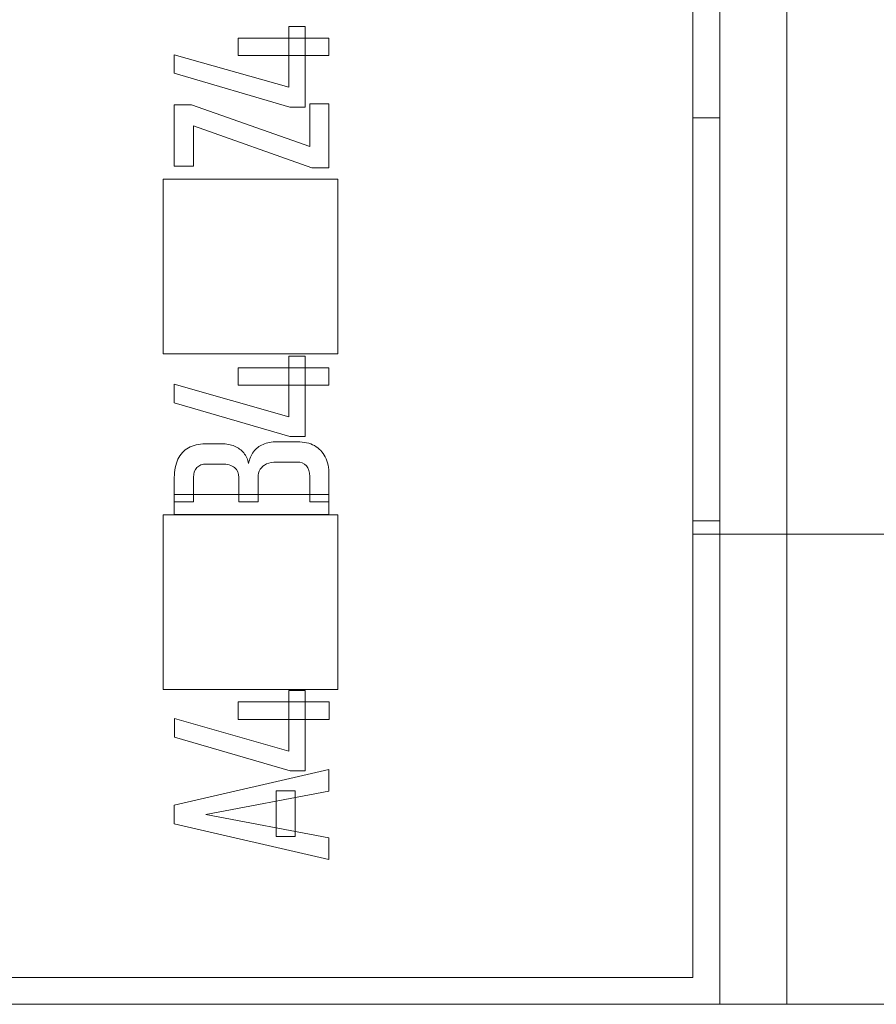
# Model space of a CAD drawing. Header units: inches. Extents: x 1617 to 2044, y 173 to 473.
# Tile 9 of 29: x 1756.23 to 1762.61, y 398.65 to 405.99. Entities that reach past the tile are written whole.
import ezdxf

# ---------------------------------------------------------------- set-up
doc = ezdxf.new("R2010")
doc.units = ezdxf.units.IN
doc.header["$LTSCALE"] = 23.1
doc.header["$MEASUREMENT"] = 0
doc.layers.get('0').update_dxf_attribs({"lineweight": 18})
doc.layers.add('layer 1', color=7, linetype='Continuous')

msp = doc.modelspace()

# ---------------------------------------------------------------- linework, layer by layer
at = {"color": 0, "linetype": 'Continuous', "lineweight": 0}
for p, q in [((1761.4436, 398.6545), (1761.4436, 411.6545)), ((1761.9436, 398.6545), (1761.9436, 411.6545)), ((1761.2436, 411.4545), (1761.2436, 398.8545)), ((1761.4436, 405.2545), (1761.2436, 405.2545)), ((1761.4436, 402.2545), (1761.2436, 402.2545)), ((1762.849, 402.1545), (1761.2436, 402.1545)), ((1761.2436, 398.8545), (1745.1702, 398.8545)), ((1743.2702, 398.6545), (1839.8702, 398.6545))]:
    msp.add_line(p, q, dxfattribs=at)
at = {"layer": 'layer 1', "color": 32, "lineweight": 5}
for points, knots in [([(1758.2418, 405.336), (1758.2418, 405.336), (1757.3803, 405.5873), (1757.3803, 405.5873), (1757.3803, 405.5873), (1757.3803, 405.5873), (1757.3803, 405.7252), (1757.3803, 405.7252), (1757.3803, 405.7252), (1757.3803, 405.7252), (1758.2323, 405.4834), (1758.2323, 405.4834), (1758.2323, 405.4834), (1758.2323, 405.4834), (1758.2323, 405.9343), (1758.2323, 405.9343), (1758.2323, 405.9343), (1758.2323, 405.9343), (1758.3551, 405.9343), (1758.3551, 405.9343), (1758.3551, 405.9343), (1758.3551, 405.9343), (1758.3551, 405.336), (1758.3551, 405.336), (1758.3551, 405.336), (1758.3551, 405.336), (1758.2418, 405.336), (1758.2418, 405.336)], [0, 0, 0, 0, 0.142857, 0.142857, 0.142857, 0.142857, 0.285714, 0.285714, 0.285714, 0.285714, 0.428571, 0.428571, 0.428571, 0.428571, 0.571429, 0.571429, 0.571429, 0.571429, 0.714286, 0.714286, 0.714286, 0.714286, 0.857143, 0.857143, 0.857143, 0.857143, 1, 1, 1, 1]), ([(1757.855, 405.7187), (1757.855, 405.7187), (1757.855, 405.8488), (1757.855, 405.8488), (1757.855, 405.8488), (1757.855, 405.8488), (1758.5325, 405.8488), (1758.5325, 405.8488), (1758.5325, 405.8488), (1758.5325, 405.8488), (1758.5325, 405.7187), (1758.5325, 405.7187), (1758.5325, 405.7187), (1758.5325, 405.7187), (1757.855, 405.7187), (1757.855, 405.7187)], [0, 0, 0, 0, 0.25, 0.25, 0.25, 0.25, 0.5, 0.5, 0.5, 0.5, 0.75, 0.75, 0.75, 0.75, 1, 1, 1, 1]), ([(1757.5088, 405.3528), (1757.5088, 405.3528), (1758.39, 405.0428), (1758.39, 405.0428), (1758.39, 405.0428), (1758.39, 405.0428), (1758.39, 405.3606), (1758.39, 405.3606), (1758.39, 405.3606), (1758.39, 405.3606), (1758.5325, 405.3606), (1758.5325, 405.3606), (1758.5325, 405.3606), (1758.5325, 405.3606), (1758.5325, 404.8819), (1758.5325, 404.8819), (1758.5325, 404.8819), (1758.5325, 404.8819), (1758.404, 404.8819), (1758.404, 404.8819), (1758.404, 404.8819), (1758.404, 404.8819), (1757.5231, 405.1959), (1757.5231, 405.1959), (1757.5231, 405.1959), (1757.5231, 405.1959), (1757.5231, 404.8962), (1757.5231, 404.8962), (1757.5231, 404.8962), (1757.5231, 404.8962), (1757.3803, 404.8962), (1757.3803, 404.8962), (1757.3803, 404.8962), (1757.3803, 404.8962), (1757.3803, 405.3528), (1757.3803, 405.3528), (1757.3803, 405.3528), (1757.3803, 405.3528), (1757.5088, 405.3528), (1757.5088, 405.3528)], [0, 0, 0, 0, 0.1, 0.1, 0.1, 0.1, 0.2, 0.2, 0.2, 0.2, 0.3, 0.3, 0.3, 0.3, 0.4, 0.4, 0.4, 0.4, 0.5, 0.5, 0.5, 0.5, 0.6, 0.6, 0.6, 0.6, 0.7, 0.7, 0.7, 0.7, 0.8, 0.8, 0.8, 0.8, 0.9, 0.9, 0.9, 0.9, 1, 1, 1, 1]), ([(1758.2418, 402.8819), (1758.2418, 402.8819), (1757.3803, 403.1332), (1757.3803, 403.1332), (1757.3803, 403.1332), (1757.3803, 403.1332), (1757.3803, 403.2711), (1757.3803, 403.2711), (1757.3803, 403.2711), (1757.3803, 403.2711), (1758.2323, 403.0293), (1758.2323, 403.0293), (1758.2323, 403.0293), (1758.2323, 403.0293), (1758.2323, 403.4802), (1758.2323, 403.4802), (1758.2323, 403.4802), (1758.2323, 403.4802), (1758.3551, 403.4802), (1758.3551, 403.4802), (1758.3551, 403.4802), (1758.3551, 403.4802), (1758.3551, 402.8819), (1758.3551, 402.8819), (1758.3551, 402.8819), (1758.3551, 402.8819), (1758.2418, 402.8819), (1758.2418, 402.8819)], [0, 0, 0, 0, 0.142857, 0.142857, 0.142857, 0.142857, 0.285714, 0.285714, 0.285714, 0.285714, 0.428571, 0.428571, 0.428571, 0.428571, 0.571429, 0.571429, 0.571429, 0.571429, 0.714286, 0.714286, 0.714286, 0.714286, 0.857143, 0.857143, 0.857143, 0.857143, 1, 1, 1, 1]), ([(1757.855, 403.2646), (1757.855, 403.2646), (1757.855, 403.3947), (1757.855, 403.3947), (1757.855, 403.3947), (1757.855, 403.3947), (1758.5325, 403.3947), (1758.5325, 403.3947), (1758.5325, 403.3947), (1758.5325, 403.3947), (1758.5325, 403.2646), (1758.5325, 403.2646), (1758.5325, 403.2646), (1758.5325, 403.2646), (1757.855, 403.2646), (1757.855, 403.2646)], [0, 0, 0, 0, 0.25, 0.25, 0.25, 0.25, 0.5, 0.5, 0.5, 0.5, 0.75, 0.75, 0.75, 0.75, 1, 1, 1, 1]), ([(1758.39, 402.3962), (1758.39, 402.3962), (1758.39, 402.5855), (1758.39, 402.5855), (1758.39, 402.5855), (1758.39, 402.6193), (1758.3813, 402.6456), (1758.3645, 402.6642), (1758.3645, 402.6642), (1758.3476, 402.6831), (1758.3237, 402.6923), (1758.2923, 402.6923), (1758.2923, 402.6923), (1758.2923, 402.6923), (1758.1419, 402.6923), (1758.1419, 402.6923), (1758.1419, 402.6923), (1758.1127, 402.6923), (1758.0878, 402.6877), (1758.0673, 402.6782), (1758.0673, 402.6782), (1758.0467, 402.6686), (1758.031, 402.6553), (1758.0202, 402.6382), (1758.0202, 402.6382), (1758.0094, 402.621), (1758.004, 402.6005), (1758.004, 402.5774), (1758.004, 402.5774), (1758.004, 402.5774), (1758.004, 402.3962), (1758.004, 402.3962), (1758.004, 402.3962), (1758.004, 402.3962), (1757.8615, 402.3962), (1757.8615, 402.3962), (1757.8615, 402.3962), (1757.8615, 402.3962), (1757.8615, 402.5774), (1757.8615, 402.5774), (1757.8615, 402.5774), (1757.8615, 402.6093), (1757.8506, 402.6336), (1757.8287, 402.6512), (1757.8287, 402.6512), (1757.8071, 402.6684), (1757.7765, 402.6774), (1757.7371, 402.6774), (1757.7371, 402.6774), (1757.7371, 402.6774), (1757.6197, 402.6774), (1757.6197, 402.6774), (1757.6197, 402.6774), (1757.5891, 402.6774), (1757.5651, 402.6686), (1757.5483, 402.6512), (1757.5483, 402.6512), (1757.5314, 402.6338), (1757.5231, 402.6097), (1757.5231, 402.579), (1757.5231, 402.579), (1757.5231, 402.579), (1757.5231, 402.3962), (1757.5231, 402.3962), (1757.5231, 402.3962), (1757.5231, 402.3962), (1757.3803, 402.3962), (1757.3803, 402.3962), (1757.3803, 402.3962), (1757.3803, 402.3962), (1757.3803, 402.5768), (1757.3803, 402.5768), (1757.3803, 402.5768), (1757.3803, 402.6296), (1757.3894, 402.6747), (1757.4074, 402.7126), (1757.4074, 402.7126), (1757.4253, 402.7504), (1757.4515, 402.7791), (1757.4861, 402.7986), (1757.4861, 402.7986), (1757.5207, 402.818), (1757.5624, 402.8278), (1757.611, 402.8278), (1757.611, 402.8278), (1757.611, 402.8278), (1757.733, 402.8278), (1757.733, 402.8278), (1757.733, 402.8278), (1757.7689, 402.8278), (1757.8009, 402.822), (1757.8287, 402.8105), (1757.8287, 402.8105), (1757.8568, 402.7989), (1757.8799, 402.782), (1757.8977, 402.7602), (1757.8977, 402.7602), (1757.9157, 402.7383), (1757.928, 402.7121), (1757.9342, 402.6812), (1757.9342, 402.6812), (1757.9396, 402.715), (1757.9516, 402.7442), (1757.9699, 402.7683), (1757.9699, 402.7683), (1757.9883, 402.7926), (1758.0124, 402.8114), (1758.0416, 402.824), (1758.0416, 402.824), (1758.0707, 402.8365), (1758.1053, 402.843), (1758.1441, 402.843), (1758.1441, 402.843), (1758.1441, 402.843), (1758.2964, 402.843), (1758.2964, 402.843), (1758.2964, 402.843), (1758.3463, 402.843), (1758.3892, 402.8333), (1758.4243, 402.8143), (1758.4243, 402.8143), (1758.4594, 402.7953), (1758.4861, 402.7673), (1758.5046, 402.7307), (1758.5046, 402.7307), (1758.523, 402.6941), (1758.5325, 402.6497), (1758.5325, 402.5982), (1758.5325, 402.5982), (1758.5325, 402.5982), (1758.5325, 402.3962), (1758.5325, 402.3962), (1758.5325, 402.3962), (1758.5325, 402.3962), (1758.39, 402.3962), (1758.39, 402.3962)], [0, 0, 0, 0, 0.029412, 0.029412, 0.029412, 0.029412, 0.058824, 0.058824, 0.058824, 0.058824, 0.088235, 0.088235, 0.088235, 0.088235, 0.117647, 0.117647, 0.117647, 0.117647, 0.147059, 0.147059, 0.147059, 0.147059, 0.176471, 0.176471, 0.176471, 0.176471, 0.205882, 0.205882, 0.205882, 0.205882, 0.235294, 0.235294, 0.235294, 0.235294, 0.264706, 0.264706, 0.264706, 0.264706, 0.294118, 0.294118, 0.294118, 0.294118, 0.323529, 0.323529, 0.323529, 0.323529, 0.352941, 0.352941, 0.352941, 0.352941, 0.382353, 0.382353, 0.382353, 0.382353, 0.411765, 0.411765, 0.411765, 0.411765, 0.441176, 0.441176, 0.441176, 0.441176, 0.470588, 0.470588, 0.470588, 0.470588, 0.5, 0.5, 0.5, 0.5, 0.529412, 0.529412, 0.529412, 0.529412, 0.558824, 0.558824, 0.558824, 0.558824, 0.588235, 0.588235, 0.588235, 0.588235, 0.617647, 0.617647, 0.617647, 0.617647, 0.647059, 0.647059, 0.647059, 0.647059, 0.676471, 0.676471, 0.676471, 0.676471, 0.705882, 0.705882, 0.705882, 0.705882, 0.735294, 0.735294, 0.735294, 0.735294, 0.764706, 0.764706, 0.764706, 0.764706, 0.794118, 0.794118, 0.794118, 0.794118, 0.823529, 0.823529, 0.823529, 0.823529, 0.852941, 0.852941, 0.852941, 0.852941, 0.882353, 0.882353, 0.882353, 0.882353, 0.911765, 0.911765, 0.911765, 0.911765, 0.941176, 0.941176, 0.941176, 0.941176, 0.970588, 0.970588, 0.970588, 0.970588, 1, 1, 1, 1]), ([(1757.3803, 402.3009), (1757.3803, 402.3009), (1757.3803, 402.4516), (1757.3803, 402.4516), (1757.3803, 402.4516), (1757.3803, 402.4516), (1758.5325, 402.4516), (1758.5325, 402.4516), (1758.5325, 402.4516), (1758.5325, 402.4516), (1758.5325, 402.3009), (1758.5325, 402.3009), (1758.5325, 402.3009), (1758.5325, 402.3009), (1757.3803, 402.3009), (1757.3803, 402.3009)], [0, 0, 0, 0, 0.25, 0.25, 0.25, 0.25, 0.5, 0.5, 0.5, 0.5, 0.75, 0.75, 0.75, 0.75, 1, 1, 1, 1]), ([(1758.2429, 400.3932), (1758.2429, 400.3932), (1757.3814, 400.6445), (1757.3814, 400.6445), (1757.3814, 400.6445), (1757.3814, 400.6445), (1757.3814, 400.7824), (1757.3814, 400.7824), (1757.3814, 400.7824), (1757.3814, 400.7824), (1758.2334, 400.5406), (1758.2334, 400.5406), (1758.2334, 400.5406), (1758.2334, 400.5406), (1758.2334, 400.9915), (1758.2334, 400.9915), (1758.2334, 400.9915), (1758.2334, 400.9915), (1758.3562, 400.9915), (1758.3562, 400.9915), (1758.3562, 400.9915), (1758.3562, 400.9915), (1758.3562, 400.3932), (1758.3562, 400.3932), (1758.3562, 400.3932), (1758.3562, 400.3932), (1758.2429, 400.3932), (1758.2429, 400.3932)], [0, 0, 0, 0, 0.142857, 0.142857, 0.142857, 0.142857, 0.285714, 0.285714, 0.285714, 0.285714, 0.428571, 0.428571, 0.428571, 0.428571, 0.571429, 0.571429, 0.571429, 0.571429, 0.714286, 0.714286, 0.714286, 0.714286, 0.857143, 0.857143, 0.857143, 0.857143, 1, 1, 1, 1]), ([(1757.8561, 400.7759), (1757.8561, 400.7759), (1757.8561, 400.906), (1757.8561, 400.906), (1757.8561, 400.906), (1757.8561, 400.906), (1758.5336, 400.906), (1758.5336, 400.906), (1758.5336, 400.906), (1758.5336, 400.906), (1758.5336, 400.7759), (1758.5336, 400.7759), (1758.5336, 400.7759), (1758.5336, 400.7759), (1757.8561, 400.7759), (1757.8561, 400.7759)], [0, 0, 0, 0, 0.25, 0.25, 0.25, 0.25, 0.5, 0.5, 0.5, 0.5, 0.75, 0.75, 0.75, 0.75, 1, 1, 1, 1]), ([(1757.3803, 399.9994), (1757.3803, 399.9994), (1757.3803, 400.1374), (1757.3803, 400.1374), (1757.3803, 400.1374), (1757.3803, 400.1374), (1758.5325, 400.4035), (1758.5325, 400.4035), (1758.5325, 400.4035), (1758.5325, 400.4035), (1758.5325, 400.242), (1758.5325, 400.242), (1758.5325, 400.242), (1758.5325, 400.242), (1757.6164, 400.0684), (1757.6164, 400.0684), (1757.6164, 400.0684), (1757.6164, 400.0684), (1758.5325, 399.895), (1758.5325, 399.895), (1758.5325, 399.895), (1758.5325, 399.895), (1758.5325, 399.7333), (1758.5325, 399.7333), (1758.5325, 399.7333), (1758.5325, 399.7333), (1757.3803, 399.9994), (1757.3803, 399.9994)], [0, 0, 0, 0, 0.142857, 0.142857, 0.142857, 0.142857, 0.285714, 0.285714, 0.285714, 0.285714, 0.428571, 0.428571, 0.428571, 0.428571, 0.571429, 0.571429, 0.571429, 0.571429, 0.714286, 0.714286, 0.714286, 0.714286, 0.857143, 0.857143, 0.857143, 0.857143, 1, 1, 1, 1]), ([(1758.1395, 399.9037), (1758.1395, 399.9037), (1758.1395, 400.245), (1758.1395, 400.245), (1758.1395, 400.245), (1758.1395, 400.245), (1758.2812, 400.245), (1758.2812, 400.245), (1758.2812, 400.245), (1758.2812, 400.245), (1758.2812, 399.9037), (1758.2812, 399.9037), (1758.2812, 399.9037), (1758.2812, 399.9037), (1758.1395, 399.9037), (1758.1395, 399.9037)], [0, 0, 0, 0, 0.25, 0.25, 0.25, 0.25, 0.5, 0.5, 0.5, 0.5, 0.75, 0.75, 0.75, 0.75, 1, 1, 1, 1])]:
    msp.add_open_spline(points, degree=3, knots=knots, dxfattribs=at)
at = {"layer": 'layer 1', "lineweight": 5}
for points in [[(1757.2979, 403.4981), (1757.2979, 403.4981), (1757.2979, 404.7981), (1757.2979, 404.7981), (1757.2979, 404.7981), (1757.2979, 404.7981), (1758.5979, 404.7981), (1758.5979, 404.7981), (1758.5979, 404.7981), (1758.5979, 404.7981), (1758.5979, 403.4981), (1758.5979, 403.4981), (1758.5979, 403.4981), (1758.5979, 403.4981), (1757.2979, 403.4981), (1757.2979, 403.4981)], [(1757.2979, 400.9981), (1757.2979, 400.9981), (1757.2979, 402.2981), (1757.2979, 402.2981), (1757.2979, 402.2981), (1757.2979, 402.2981), (1758.5979, 402.2981), (1758.5979, 402.2981), (1758.5979, 402.2981), (1758.5979, 402.2981), (1758.5979, 400.9981), (1758.5979, 400.9981), (1758.5979, 400.9981), (1758.5979, 400.9981), (1757.2979, 400.9981), (1757.2979, 400.9981)]]:
    msp.add_open_spline(points, degree=3, knots=[0, 0, 0, 0, 0.25, 0.25, 0.25, 0.25, 0.5, 0.5, 0.5, 0.5, 0.75, 0.75, 0.75, 0.75, 1, 1, 1, 1], dxfattribs=at)

doc.saveas('drawing.dxf')
